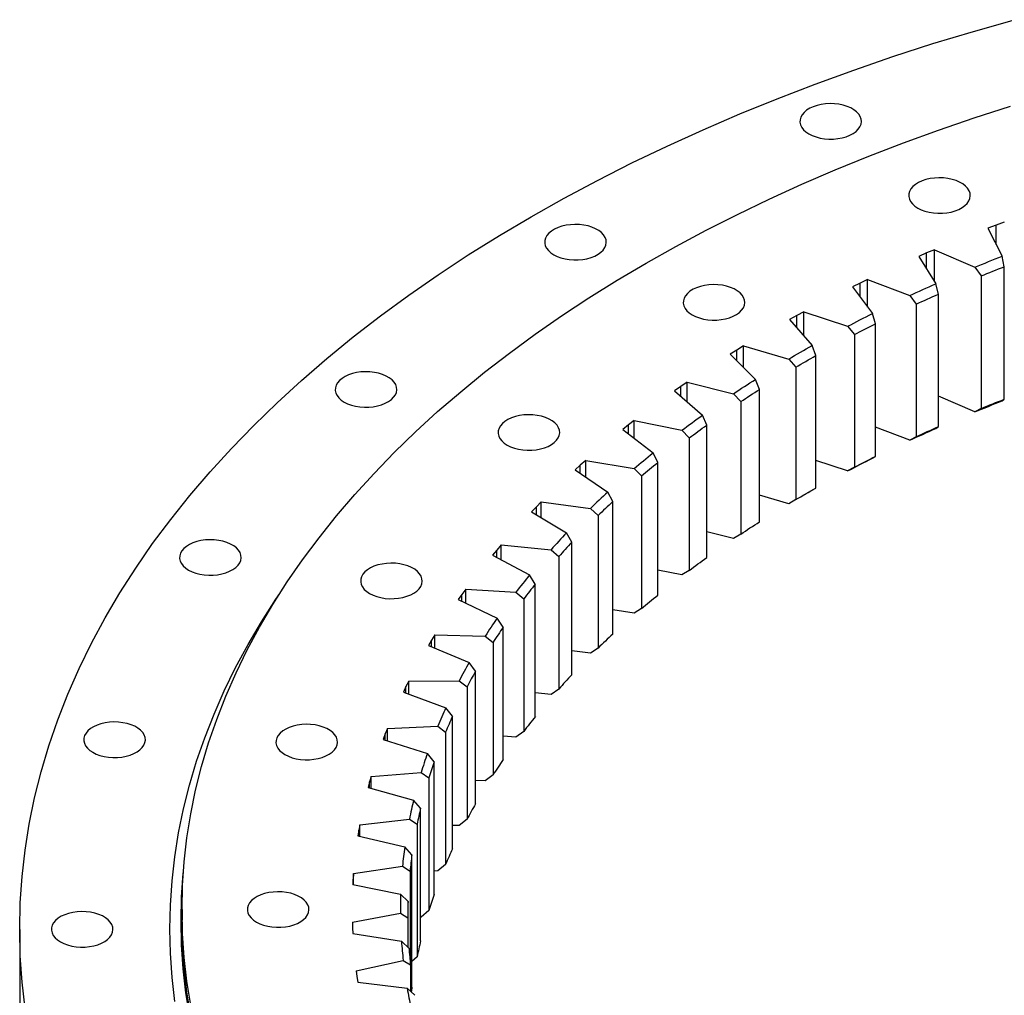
# Model space of a CAD drawing. Header units: millimetres. Extents: x -175 to 9204, y 25721 to 33312.
# Tile 8 of 12: x 5162 to 5690, y 29654 to 30178. Entities that reach past the tile are written whole.
import ezdxf

# ---------------------------------------------------------------- set-up
doc = ezdxf.new("R2010")
doc.units = ezdxf.units.MM
doc.header["$LTSCALE"] = 50

msp = doc.modelspace()

# ---------------------------------------------------------------- linework, layer by layer
at = {"lineweight": 25}
for p, q in [((5685.2, 30067.32), (5680.83, 30065.66)), ((5680.83, 30065.66), (5688.41, 30050.67)), ((5689.6, 30068.95), (5685.2, 30067.32)), ((5685.2, 30057.03), (5685.2, 30067.32)), ((5647.93, 30052.42), (5643.74, 30050.61)), ((5643.74, 30050.61), (5652.86, 30035.9)), ((5652.15, 30054.19), (5647.93, 30052.42)), ((5647.93, 30043.86), (5647.93, 30052.42)), ((5652.15, 30054.19), (5673.81, 30044.83)), ((5652.15, 30037.05), (5652.15, 30054.19)), ((5689.59, 30045.07), (5688.41, 30050.67)), ((5673.81, 30044.83), (5677.17, 30040.11)), ((5689.59, 29974.04), (5689.59, 30045.07)), ((5677.17, 30040.11), (5677.17, 29969.07)), ((5612.27, 30036.25), (5608.27, 30034.3)), ((5608.27, 30034.3), (5618.9, 30019.94)), ((5616.3, 30038.17), (5612.27, 30036.25)), ((5612.27, 30028.91), (5612.27, 30036.25)), ((5616.3, 30038.17), (5638.89, 30029.57)), ((5616.3, 30023.45), (5616.3, 30038.17)), ((5654.28, 30030.35), (5652.86, 30035.9)), ((5638.89, 30029.57), (5642.39, 30024.97)), ((5654.28, 29959.32), (5654.28, 30030.35)), ((5642.39, 30024.97), (5642.39, 29953.93)), ((5578.34, 30018.88), (5574.56, 30016.8)), ((5582.17, 30020.94), (5578.34, 30018.88)), ((5578.34, 30012.43), (5578.34, 30018.88)), ((5582.17, 30020.94), (5605.61, 30013.13)), ((5582.17, 30008.01), (5582.17, 30020.94)), ((5620.55, 30014.44), (5618.9, 30019.94)), ((5574.56, 30016.8), (5586.66, 30002.83)), ((5605.61, 30013.13), (5609.25, 30008.65)), ((5620.55, 29943.4), (5620.55, 30014.44)), ((5609.25, 30008.65), (5609.25, 29937.61)), ((5549.89, 30002.56), (5546.28, 30000.37)), ((5549.89, 30002.56), (5574.1, 29995.57)), ((5549.89, 29990.99), (5549.89, 30002.56)), ((5588.54, 29997.39), (5586.66, 30002.83)), ((5546.28, 30000.37), (5542.72, 29998.16)), ((5542.72, 29998.16), (5556.25, 29984.63)), ((5546.28, 29994.6), (5546.28, 30000.37)), ((5588.54, 29926.35), (5588.54, 29997.39)), ((5574.1, 29995.57), (5577.85, 29991.22)), ((5577.85, 29991.22), (5577.85, 29920.18)), ((5689.6, 29991.38), (5689.59, 29991.38)), ((5519.57, 29983.1), (5516.2, 29980.79)), ((5519.57, 29983.1), (5544.46, 29976.96)), ((5519.57, 29972.6), (5519.57, 29983.1)), ((5558.35, 29979.27), (5556.25, 29984.63)), ((5516.2, 29980.79), (5512.87, 29978.46)), ((5512.87, 29978.46), (5527.77, 29965.42)), ((5516.2, 29975.55), (5516.2, 29980.79)), ((5544.46, 29976.96), (5548.32, 29972.74)), ((5558.35, 29908.23), (5558.35, 29979.27)), ((5673.81, 29967.26), (5654.28, 29975.7)), ((5548.32, 29972.74), (5548.32, 29901.7)), ((5688.41, 29973.1), (5689.59, 29974.04)), ((5530.09, 29960.13), (5527.77, 29965.42)), ((5677.17, 29969.07), (5673.81, 29967.26)), ((5488.19, 29960.21), (5485.11, 29957.77)), ((5491.32, 29962.62), (5488.19, 29960.21)), ((5488.19, 29955.39), (5488.19, 29960.21)), ((5491.32, 29962.62), (5516.8, 29957.36)), ((5491.32, 29952.98), (5491.32, 29962.62)), ((5530.09, 29889.09), (5530.09, 29960.13)), ((5485.11, 29957.77), (5501.34, 29945.26)), ((5516.8, 29957.36), (5520.75, 29953.27)), ((5638.89, 29952), (5620.55, 29958.98)), ((5652.86, 29958.33), (5654.28, 29959.32)), ((5520.75, 29953.27), (5520.75, 29882.23)), ((5642.39, 29953.93), (5638.89, 29952)), ((5503.86, 29940.06), (5501.34, 29945.26)), ((5465.25, 29941.21), (5462.37, 29938.69)), ((5465.25, 29941.21), (5491.22, 29936.83)), ((5465.25, 29932.27), (5465.25, 29941.21)), ((5503.86, 29869.02), (5503.86, 29940.06)), ((5605.61, 29935.56), (5588.54, 29941.25)), ((5618.9, 29942.37), (5620.55, 29943.4)), ((5462.37, 29938.69), (5459.55, 29936.15)), ((5459.55, 29936.15), (5477.04, 29924.23)), ((5462.37, 29934.23), (5462.37, 29938.69)), ((5491.22, 29936.83), (5495.25, 29932.89)), ((5609.25, 29937.61), (5605.61, 29935.56)), ((5495.25, 29932.89), (5495.25, 29861.85)), ((5479.76, 29919.11), (5477.04, 29924.23)), ((5586.66, 29925.26), (5588.54, 29926.35)), ((5441.43, 29918.94), (5438.82, 29916.32)), ((5441.43, 29918.94), (5467.82, 29915.46)), ((5441.43, 29910.57), (5441.43, 29918.94)), ((5479.76, 29848.07), (5479.76, 29919.11)), ((5574.1, 29918), (5558.35, 29922.55)), ((5577.85, 29920.18), (5574.1, 29918)), ((5438.82, 29916.32), (5436.27, 29913.69)), ((5436.27, 29913.69), (5454.97, 29902.39)), ((5438.82, 29912.15), (5438.82, 29916.32)), ((5467.82, 29915.46), (5471.91, 29911.66)), ((5471.91, 29911.66), (5471.91, 29840.62)), ((5457.87, 29897.37), (5454.97, 29902.39)), ((5544.46, 29899.39), (5530.09, 29902.93)), ((5457.87, 29826.33), (5457.87, 29897.37)), ((5548.32, 29901.7), (5544.46, 29899.39)), ((5417.64, 29893.18), (5415.36, 29890.46)), ((5419.97, 29895.88), (5417.64, 29893.18)), ((5417.64, 29889.24), (5417.64, 29893.18)), ((5419.97, 29895.88), (5446.67, 29893.32)), ((5419.97, 29887.99), (5419.97, 29895.88)), ((5446.67, 29893.32), (5450.81, 29889.66)), ((5415.36, 29890.46), (5435.2, 29879.83)), ((5450.81, 29889.66), (5450.81, 29818.62)), ((5516.8, 29879.79), (5503.86, 29882.46)), ((5520.75, 29882.23), (5516.8, 29879.79)), ((5438.27, 29874.92), (5435.2, 29879.83)), ((5400.94, 29872.12), (5398.89, 29869.35)), ((5400.94, 29872.12), (5427.85, 29870.49)), ((5400.94, 29864.64), (5400.94, 29872.12)), ((5427.85, 29870.49), (5432.03, 29866.98)), ((5438.27, 29803.88), (5438.27, 29874.92)), ((5398.89, 29869.35), (5396.9, 29866.56)), ((5396.9, 29866.56), (5417.8, 29856.63)), ((5398.89, 29865.61), (5398.89, 29869.35)), ((5432.03, 29866.98), (5432.03, 29795.94)), ((5491.22, 29859.26), (5479.76, 29861.19)), ((5495.25, 29861.85), (5491.22, 29859.26)), ((5421.04, 29851.82), (5417.8, 29856.63)), ((5421.04, 29780.78), (5421.04, 29851.82)), ((5382.64, 29844.91), (5380.94, 29842.05)), ((5384.4, 29847.75), (5382.64, 29844.91)), ((5382.64, 29841.34), (5382.64, 29844.91)), ((5384.4, 29847.75), (5411.43, 29847.06)), ((5384.4, 29840.61), (5384.4, 29847.75)), ((5411.43, 29847.06), (5415.63, 29843.68)), ((5380.94, 29842.05), (5402.83, 29832.87)), ((5415.63, 29843.68), (5415.63, 29772.64)), ((5467.82, 29837.89), (5457.87, 29839.2)), ((5471.91, 29840.62), (5467.82, 29837.89)), ((5406.23, 29828.18), (5402.83, 29832.87)), ((5406.23, 29757.14), (5406.23, 29828.18)), ((5370.41, 29822.85), (5368.95, 29819.96)), ((5370.41, 29822.85), (5397.47, 29823.09)), ((5370.41, 29815.99), (5370.41, 29822.85)), ((5397.47, 29823.09), (5401.67, 29819.86)), ((5368.95, 29819.96), (5367.55, 29817.05)), ((5368.95, 29816.53), (5368.95, 29819.96)), ((5401.67, 29819.86), (5401.67, 29748.82)), ((5450.81, 29818.62), (5446.67, 29815.75)), ((5367.55, 29817.05), (5390.35, 29808.63)), ((5446.67, 29815.75), (5438.27, 29816.56)), ((5393.89, 29804.06), (5390.35, 29808.63)), ((5393.89, 29733.02), (5393.89, 29804.06)), ((5359.03, 29797.52), (5357.87, 29794.57)), ((5359.03, 29797.52), (5386.01, 29798.69)), ((5359.03, 29790.9), (5359.03, 29797.52)), ((5386.01, 29798.69), (5390.2, 29795.6)), ((5357.87, 29794.57), (5356.78, 29791.62)), ((5356.78, 29791.62), (5380.41, 29784.01)), ((5357.87, 29791.27), (5357.87, 29794.57)), ((5390.2, 29795.6), (5390.2, 29724.57)), ((5427.85, 29792.92), (5421.04, 29793.33)), ((5432.03, 29795.94), (5427.85, 29792.92)), ((5384.08, 29779.56), (5380.41, 29784.01)), ((5384.08, 29708.53), (5384.08, 29779.56)), ((5350.29, 29771.83), (5349.44, 29768.86)), ((5350.29, 29771.83), (5377.11, 29773.93)), ((5350.29, 29765.42), (5350.29, 29771.83)), ((5377.11, 29773.93), (5381.27, 29770.99)), ((5381.27, 29770.99), (5381.27, 29699.95)), ((5415.63, 29772.64), (5411.43, 29769.48)), ((5349.44, 29768.86), (5348.66, 29765.87)), ((5348.66, 29765.87), (5373.03, 29759.09)), ((5349.44, 29765.65), (5349.44, 29768.86)), ((5411.43, 29769.48), (5406.23, 29769.62)), ((5376.82, 29754.77), (5373.03, 29759.09)), ((5376.82, 29683.73), (5376.82, 29754.77)), ((5344.23, 29745.89), (5370.78, 29748.92)), ((5370.78, 29748.92), (5374.9, 29746.12)), ((5401.67, 29748.82), (5397.47, 29745.52)), ((5344.23, 29745.89), (5343.69, 29742.89)), ((5344.23, 29739.65), (5344.23, 29745.89)), ((5374.9, 29746.12), (5374.9, 29675.08)), ((5397.47, 29745.52), (5393.89, 29745.49)), ((5343.69, 29742.89), (5343.22, 29739.89)), ((5343.22, 29739.89), (5368.25, 29733.96)), ((5343.69, 29739.77), (5343.69, 29742.89)), ((5372.14, 29729.77), (5368.25, 29733.96)), ((5372.14, 29658.73), (5372.14, 29729.77)), ((5340.87, 29719.79), (5367.06, 29723.72)), ((5367.06, 29723.72), (5371.12, 29721.07)), ((5390.2, 29724.57), (5386.01, 29721.12)), ((5340.87, 29719.79), (5340.64, 29716.78)), ((5340.87, 29713.68), (5340.87, 29719.79)), ((5371.12, 29721.07), (5371.12, 29673.23)), ((5386.01, 29721.12), (5384.08, 29721.03)), ((5340.64, 29716.78), (5340.48, 29713.76)), ((5340.48, 29713.76), (5366.08, 29708.71)), ((5340.64, 29713.73), (5340.64, 29716.78)), ((5370.06, 29704.66), (5366.08, 29708.71)), ((5370.06, 29680.02), (5370.06, 29704.66)), ((5248.94, 29700.42), (5248.94, 29694.7)), ((5340.22, 29693.62), (5365.95, 29698.45)), ((5365.95, 29698.45), (5369.95, 29695.93)), ((5377.11, 29696.36), (5376.82, 29696.34)), ((5381.27, 29699.95), (5377.11, 29696.36)), ((5340.22, 29693.62), (5340.3, 29690.6)), ((5369.95, 29695.93), (5369.95, 29680.13)), ((5161.94, 29689.8), (5161.94, 29622.03)), ((5340.3, 29690.6), (5340.45, 29687.58)), ((5340.45, 29687.58), (5366.53, 29683.42)), ((5370.58, 29679.51), (5366.53, 29683.42)), ((5374.9, 29675.08), (5372.14, 29672.58)), ((5342.28, 29667.47), (5367.46, 29673.18)), ((5367.46, 29673.18), (5371.37, 29670.8)), ((5371.37, 29670.8), (5371.37, 29656.58)), ((5342.28, 29667.47), (5342.67, 29664.46)), ((5342.67, 29664.46), (5343.14, 29661.45)), ((5343.14, 29661.45), (5369.6, 29658.2)), ((5373.71, 29654.43), (5369.6, 29658.2))]:
    msp.add_line(p, q, dxfattribs=at)
at = {"lineweight": 25, "flags": 128}
for points in [[(5164.83, 29647.41), (5163.23, 29661.52), (5162.26, 29675.66), (5161.94, 29689.8), (5162.26, 29703.95), (5163.23, 29718.08), (5164.83, 29732.2), (5167.07, 29746.28), (5169.95, 29760.33), (5173.47, 29774.33), (5177.62, 29788.27), (5182.4, 29802.15), (5187.8, 29815.94), (5193.84, 29829.65), (5200.49, 29843.27), (5207.75, 29856.78), (5215.63, 29870.17), (5224.11, 29883.44), (5233.19, 29896.58), (5242.86, 29909.58), (5253.12, 29922.42), (5263.96, 29935.11), (5275.37, 29947.63), (5287.34, 29959.97), (5299.87, 29972.13), (5312.95, 29984.09), (5326.56, 29995.85), (5340.7, 30007.41), (5355.36, 30018.74), (5370.53, 30029.85), (5386.2, 30040.73), (5402.36, 30051.36), (5418.99, 30061.75), (5436.09, 30071.88), (5453.64, 30081.75), (5471.64, 30091.35), (5490.06, 30100.68), (5508.9, 30109.73), (5528.14, 30118.48), (5547.78, 30126.95), (5567.79, 30135.11), (5588.16, 30142.97), (5608.88, 30150.52), (5629.94, 30157.75), (5651.32, 30164.66), (5673.01, 30171.25), (5694.98, 30177.51)], [(5253.59, 29649.19), (5251.56, 29661.96), (5250.11, 29674.77), (5249.23, 29687.59), (5248.94, 29700.42), (5249.23, 29713.25), (5250.11, 29726.07), (5251.56, 29738.87), (5253.59, 29751.65), (5256.21, 29764.39), (5259.39, 29777.09), (5263.16, 29789.73), (5267.5, 29802.32), (5272.4, 29814.83), (5277.87, 29827.27), (5283.9, 29839.62), (5290.5, 29851.87), (5297.64, 29864.02), (5305.33, 29876.06), (5313.57, 29887.98), (5322.34, 29899.77), (5331.65, 29911.42), (5341.48, 29922.93), (5351.83, 29934.28), (5362.69, 29945.48), (5374.05, 29956.5), (5385.91, 29967.35), (5398.26, 29978.02), (5411.09, 29988.5), (5424.39, 29998.78), (5438.15, 30008.86), (5452.36, 30018.72), (5467.01, 30028.37), (5482.1, 30037.79), (5497.61, 30046.98), (5513.53, 30055.94), (5529.85, 30064.65), (5546.56, 30073.11), (5563.65, 30081.31), (5581.1, 30089.25), (5598.91, 30096.93), (5617.06, 30104.34), (5635.54, 30111.46), (5654.34, 30118.31), (5673.44, 30124.87), (5692.83, 30131.14)], [(5584.87, 30116.26), (5586.7, 30115.36), (5588.73, 30114.61), (5590.93, 30114.04), (5593.25, 30113.67), (5595.64, 30113.49), (5598.04, 30113.51), (5600.42, 30113.74), (5602.72, 30114.17), (5604.88, 30114.78), (5606.86, 30115.57), (5608.63, 30116.51), (5610.13, 30117.6), (5611.35, 30118.8), (5612.25, 30120.09), (5612.82, 30121.44), (5613.04, 30122.83), (5612.91, 30124.21), (5612.42, 30125.58), (5611.61, 30126.88), (5610.47, 30128.11), (5609.03, 30129.23), (5607.32, 30130.21), (5605.39, 30131.04), (5603.27, 30131.7), (5601, 30132.17), (5598.64, 30132.45), (5596.24, 30132.52), (5593.84, 30132.4), (5591.5, 30132.07), (5589.26, 30131.55), (5587.19, 30130.85), (5585.31, 30129.98), (5583.67, 30128.96), (5582.3, 30127.81), (5581.24, 30126.56), (5580.5, 30125.24), (5580.11, 30123.87), (5580.06, 30122.48), (5580.37, 30121.1), (5581.02, 30119.76), (5582.01, 30118.49), (5583.3, 30117.32), (5584.87, 30116.26)], [(5643.21, 30076.48), (5645.03, 30075.57), (5647.06, 30074.82), (5649.26, 30074.26), (5651.58, 30073.88), (5653.97, 30073.7), (5656.38, 30073.73), (5658.76, 30073.96), (5661.05, 30074.38), (5663.21, 30074.99), (5665.2, 30075.78), (5666.96, 30076.73), (5668.47, 30077.81), (5669.68, 30079.01), (5670.59, 30080.3), (5671.15, 30081.66), (5671.37, 30083.04), (5671.24, 30084.43), (5670.76, 30085.79), (5669.94, 30087.1), (5668.8, 30088.32), (5667.36, 30089.44), (5665.66, 30090.42), (5663.73, 30091.25), (5661.6, 30091.91), (5659.34, 30092.38), (5656.98, 30092.66), (5654.57, 30092.74), (5652.17, 30092.61), (5649.83, 30092.28), (5647.6, 30091.76), (5645.52, 30091.06), (5643.64, 30090.19), (5642, 30089.17), (5640.64, 30088.03), (5639.57, 30086.78), (5638.84, 30085.46), (5638.44, 30084.08), (5638.4, 30082.69), (5638.71, 30081.31), (5639.36, 30079.98), (5640.34, 30078.71), (5641.63, 30077.53), (5643.21, 30076.48)], [(5448.11, 30051.47), (5449.93, 30050.56), (5451.97, 30049.82), (5454.17, 30049.25), (5456.49, 30048.87), (5458.87, 30048.7), (5461.28, 30048.72), (5463.66, 30048.95), (5465.95, 30049.37), (5468.12, 30049.99), (5470.1, 30050.77), (5471.86, 30051.72), (5473.37, 30052.81), (5474.59, 30054.01), (5475.49, 30055.3), (5476.06, 30056.65), (5476.28, 30058.03), (5476.14, 30059.42), (5475.66, 30060.78), (5474.84, 30062.09), (5473.7, 30063.32), (5472.27, 30064.43), (5470.56, 30065.42), (5468.63, 30066.24), (5466.51, 30066.9), (5464.24, 30067.38), (5461.88, 30067.65), (5459.48, 30067.73), (5457.08, 30067.6), (5454.74, 30067.28), (5452.5, 30066.76), (5450.42, 30066.05), (5448.55, 30065.18), (5446.91, 30064.16), (5445.54, 30063.02), (5444.48, 30061.77), (5443.74, 30060.45), (5443.35, 30059.07), (5443.3, 30057.68), (5443.61, 30056.31), (5444.26, 30054.97), (5445.24, 30053.7), (5446.54, 30052.52), (5448.11, 30051.47)], [(5673.81, 30044.83), (5675.62, 30045.57), (5677.44, 30046.31), (5679.26, 30047.04), (5681.08, 30047.77), (5682.91, 30048.5), (5684.74, 30049.23), (5686.57, 30049.95), (5688.41, 30050.67)], [(5677.17, 30040.11), (5678.71, 30040.74), (5680.26, 30041.36), (5681.81, 30041.99), (5683.36, 30042.61), (5684.91, 30043.23), (5686.47, 30043.85), (5688.03, 30044.46), (5689.59, 30045.07)], [(5522.36, 30019.22), (5524.18, 30018.32), (5526.21, 30017.57), (5528.41, 30017), (5530.73, 30016.63), (5533.12, 30016.45), (5535.53, 30016.47), (5537.91, 30016.7), (5540.2, 30017.13), (5542.36, 30017.74), (5544.35, 30018.53), (5546.11, 30019.47), (5547.62, 30020.56), (5548.83, 30021.76), (5549.74, 30023.05), (5550.3, 30024.4), (5550.52, 30025.79), (5550.39, 30027.17), (5549.91, 30028.54), (5549.09, 30029.84), (5547.95, 30031.07), (5546.51, 30032.19), (5544.81, 30033.17), (5542.88, 30034), (5540.75, 30034.66), (5538.49, 30035.13), (5536.13, 30035.41), (5533.72, 30035.48), (5531.32, 30035.36), (5528.98, 30035.03), (5526.75, 30034.51), (5524.67, 30033.81), (5522.79, 30032.94), (5521.15, 30031.92), (5519.79, 30030.77), (5518.72, 30029.52), (5517.99, 30028.2), (5517.59, 30026.83), (5517.55, 30025.44), (5517.86, 30024.06), (5518.51, 30022.72), (5519.49, 30021.45), (5520.78, 30020.28), (5522.36, 30019.22)], [(5638.89, 30029.57), (5640.62, 30030.37), (5642.36, 30031.17), (5644.1, 30031.97), (5645.84, 30032.76), (5647.59, 30033.55), (5649.34, 30034.34), (5651.1, 30035.12), (5652.86, 30035.9)], [(5642.39, 30024.97), (5643.87, 30025.65), (5645.35, 30026.33), (5646.83, 30027), (5648.31, 30027.68), (5649.8, 30028.35), (5651.29, 30029.02), (5652.78, 30029.69), (5654.28, 30030.35)], [(5605.61, 30013.13), (5607.26, 30013.99), (5608.91, 30014.85), (5610.56, 30015.71), (5612.22, 30016.56), (5613.89, 30017.41), (5615.55, 30018.25), (5617.23, 30019.1), (5618.9, 30019.94)], [(5609.25, 30008.65), (5610.65, 30009.38), (5612.06, 30010.11), (5613.46, 30010.84), (5614.88, 30011.56), (5616.29, 30012.29), (5617.71, 30013.01), (5619.13, 30013.72), (5620.55, 30014.44)], [(5574.1, 29995.57), (5575.65, 29996.49), (5577.21, 29997.4), (5578.77, 29998.31), (5580.34, 29999.22), (5581.91, 30000.13), (5583.49, 30001.03), (5585.07, 30001.93), (5586.66, 30002.83)], [(5577.85, 29991.22), (5579.18, 29992), (5580.5, 29992.78), (5581.83, 29993.55), (5583.17, 29994.32), (5584.51, 29995.09), (5585.85, 29995.86), (5587.19, 29996.63), (5588.54, 29997.39)], [(5335.87, 29972.52), (5337.7, 29971.61), (5339.73, 29970.87), (5341.93, 29970.3), (5344.25, 29969.92), (5346.64, 29969.74), (5349.05, 29969.77), (5351.42, 29970), (5353.72, 29970.42), (5355.88, 29971.04), (5357.86, 29971.82), (5359.63, 29972.77), (5361.13, 29973.86), (5362.35, 29975.06), (5363.25, 29976.34), (5363.82, 29977.7), (5364.04, 29979.08), (5363.91, 29980.47), (5363.43, 29981.83), (5362.61, 29983.14), (5361.47, 29984.37), (5360.03, 29985.48), (5358.33, 29986.46), (5356.39, 29987.29), (5354.27, 29987.95), (5352.01, 29988.43), (5349.64, 29988.7), (5347.24, 29988.78), (5344.84, 29988.65), (5342.5, 29988.33), (5340.27, 29987.8), (5338.19, 29987.1), (5336.31, 29986.23), (5334.67, 29985.21), (5333.3, 29984.07), (5332.24, 29982.82), (5331.5, 29981.5), (5331.11, 29980.12), (5331.07, 29978.73), (5331.37, 29977.35), (5332.02, 29976.02), (5333.01, 29974.75), (5334.3, 29973.57), (5335.87, 29972.52)], [(5544.46, 29976.96), (5545.91, 29977.93), (5547.37, 29978.89), (5548.84, 29979.86), (5550.31, 29980.82), (5551.79, 29981.78), (5553.27, 29982.73), (5554.76, 29983.68), (5556.25, 29984.63)], [(5548.32, 29972.74), (5549.56, 29973.56), (5550.81, 29974.38), (5552.05, 29975.2), (5553.3, 29976.02), (5554.56, 29976.83), (5555.82, 29977.65), (5557.08, 29978.46), (5558.35, 29979.27)], [(5673.81, 29967.26), (5675.62, 29968), (5677.44, 29968.74), (5679.26, 29969.47), (5681.08, 29970.2), (5682.91, 29970.93), (5684.74, 29971.66), (5686.57, 29972.38), (5688.41, 29973.1)], [(5677.17, 29969.07), (5678.71, 29969.7), (5680.26, 29970.32), (5681.81, 29970.95), (5683.36, 29971.57), (5684.91, 29972.19), (5686.47, 29972.81), (5688.03, 29973.42), (5689.59, 29974.04)], [(5423.18, 29949.46), (5425, 29948.55), (5427.03, 29947.8), (5429.23, 29947.24), (5431.55, 29946.86), (5433.94, 29946.68), (5436.35, 29946.71), (5438.73, 29946.94), (5441.02, 29947.36), (5443.18, 29947.97), (5445.17, 29948.76), (5446.93, 29949.71), (5448.44, 29950.79), (5449.65, 29951.99), (5450.56, 29953.28), (5451.12, 29954.64), (5451.34, 29956.02), (5451.21, 29957.41), (5450.73, 29958.77), (5449.91, 29960.08), (5448.77, 29961.3), (5447.33, 29962.42), (5445.63, 29963.4), (5443.7, 29964.23), (5441.57, 29964.89), (5439.31, 29965.36), (5436.95, 29965.64), (5434.54, 29965.72), (5432.15, 29965.59), (5429.8, 29965.26), (5427.57, 29964.74), (5425.49, 29964.04), (5423.61, 29963.17), (5421.97, 29962.15), (5420.61, 29961.01), (5419.54, 29959.76), (5418.81, 29958.43), (5418.41, 29957.06), (5418.37, 29955.67), (5418.68, 29954.29), (5419.33, 29952.95), (5420.31, 29951.68), (5421.6, 29950.51), (5423.18, 29949.46)], [(5516.8, 29957.36), (5518.15, 29958.37), (5519.51, 29959.39), (5520.87, 29960.4), (5522.24, 29961.41), (5523.62, 29962.42), (5525, 29963.42), (5526.38, 29964.42), (5527.77, 29965.42)], [(5520.75, 29953.27), (5521.91, 29954.14), (5523.06, 29955), (5524.23, 29955.86), (5525.39, 29956.72), (5526.56, 29957.57), (5527.73, 29958.43), (5528.91, 29959.28), (5530.09, 29960.13)], [(5638.89, 29952), (5640.62, 29952.8), (5642.36, 29953.6), (5644.1, 29954.4), (5645.84, 29955.19), (5647.59, 29955.98), (5649.34, 29956.77), (5651.1, 29957.55), (5652.86, 29958.33)], [(5642.39, 29953.93), (5643.87, 29954.61), (5645.35, 29955.29), (5646.83, 29955.96), (5648.31, 29956.64), (5649.8, 29957.31), (5651.29, 29957.98), (5652.78, 29958.65), (5654.28, 29959.32)], [(5491.22, 29936.83), (5492.47, 29937.89), (5493.72, 29938.95), (5494.97, 29940.01), (5496.24, 29941.07), (5497.5, 29942.12), (5498.78, 29943.17), (5500.06, 29944.22), (5501.34, 29945.26)], [(5495.25, 29932.89), (5496.32, 29933.79), (5497.38, 29934.69), (5498.45, 29935.59), (5499.52, 29936.49), (5500.6, 29937.38), (5501.68, 29938.27), (5502.77, 29939.17), (5503.86, 29940.06)], [(5605.61, 29935.56), (5607.26, 29936.42), (5608.91, 29937.28), (5610.56, 29938.13), (5612.22, 29938.99), (5613.89, 29939.84), (5615.55, 29940.68), (5617.23, 29941.53), (5618.9, 29942.37)], [(5609.25, 29937.61), (5610.65, 29938.34), (5612.06, 29939.07), (5613.46, 29939.8), (5614.88, 29940.52), (5616.29, 29941.25), (5617.71, 29941.97), (5619.13, 29942.69), (5620.55, 29943.4)], [(5577.85, 29920.18), (5579.18, 29920.96), (5580.5, 29921.74), (5581.83, 29922.51), (5583.17, 29923.28), (5584.51, 29924.05), (5585.85, 29924.82), (5587.19, 29925.59), (5588.54, 29926.35)], [(5582.25, 29922.75), (5583.49, 29923.46), (5585.07, 29924.36), (5586.66, 29925.26)], [(5548.32, 29901.7), (5549.56, 29902.52), (5550.81, 29903.35), (5552.05, 29904.16), (5553.3, 29904.98), (5554.56, 29905.8), (5555.82, 29906.61), (5557.08, 29907.42), (5558.35, 29908.23)], [(5252.47, 29882.45), (5254.3, 29881.54), (5256.33, 29880.79), (5258.53, 29880.22), (5260.85, 29879.85), (5263.24, 29879.67), (5265.65, 29879.7), (5268.02, 29879.92), (5270.32, 29880.35), (5272.48, 29880.96), (5274.46, 29881.75), (5276.23, 29882.7), (5277.73, 29883.78), (5278.95, 29884.98), (5279.85, 29886.27), (5280.42, 29887.62), (5280.64, 29889.01), (5280.51, 29890.4), (5280.03, 29891.76), (5279.21, 29893.07), (5278.07, 29894.29), (5276.63, 29895.41), (5274.93, 29896.39), (5272.99, 29897.22), (5270.87, 29897.88), (5268.61, 29898.35), (5266.24, 29898.63), (5263.84, 29898.7), (5261.44, 29898.58), (5259.1, 29898.25), (5256.87, 29897.73), (5254.79, 29897.03), (5252.91, 29896.16), (5251.27, 29895.14), (5249.9, 29893.99), (5248.84, 29892.75), (5248.1, 29891.42), (5247.71, 29890.05), (5247.67, 29888.66), (5247.97, 29887.28), (5248.62, 29885.94), (5249.61, 29884.67), (5250.9, 29883.5), (5252.47, 29882.45)], [(5349.48, 29869.86), (5351.3, 29868.96), (5353.34, 29868.21), (5355.54, 29867.64), (5357.86, 29867.27), (5360.24, 29867.09), (5362.65, 29867.11), (5365.03, 29867.34), (5367.32, 29867.77), (5369.49, 29868.38), (5371.47, 29869.17), (5373.23, 29870.11), (5374.74, 29871.2), (5375.96, 29872.4), (5376.86, 29873.69), (5377.43, 29875.04), (5377.65, 29876.43), (5377.51, 29877.81), (5377.03, 29879.18), (5376.21, 29880.48), (5375.07, 29881.71), (5373.64, 29882.83), (5371.93, 29883.81), (5370, 29884.64), (5367.88, 29885.3), (5365.61, 29885.77), (5363.25, 29886.05), (5360.85, 29886.12), (5358.45, 29886), (5356.11, 29885.67), (5353.87, 29885.15), (5351.79, 29884.45), (5349.92, 29883.58), (5348.28, 29882.56), (5346.91, 29881.41), (5345.85, 29880.16), (5345.11, 29878.84), (5344.72, 29877.47), (5344.67, 29876.08), (5344.98, 29874.7), (5345.63, 29873.36), (5346.61, 29872.09), (5347.91, 29870.92), (5349.48, 29869.86)], [(5520.75, 29882.23), (5521.91, 29883.1), (5523.06, 29883.96), (5524.23, 29884.82), (5525.39, 29885.68), (5526.56, 29886.53), (5527.73, 29887.39), (5528.91, 29888.24), (5530.09, 29889.09)], [(5245.08, 29651.14), (5243.61, 29664.04), (5242.74, 29676.96), (5242.44, 29689.88), (5242.74, 29702.81), (5243.61, 29715.73), (5245.08, 29728.63), (5247.13, 29741.51), (5249.76, 29754.35), (5252.97, 29767.14), (5256.77, 29779.88), (5261.14, 29792.56), (5266.08, 29805.18), (5271.59, 29817.71), (5277.67, 29830.15), (5284.31, 29842.5), (5291.51, 29854.74), (5299.26, 29866.87), (5301.65, 29870.42)], [(5495.25, 29861.85), (5496.32, 29862.75), (5497.38, 29863.65), (5498.45, 29864.55), (5499.52, 29865.45), (5500.6, 29866.34), (5501.68, 29867.24), (5502.77, 29868.13), (5503.86, 29869.02)], [(5201.12, 29784.71), (5202.94, 29783.8), (5204.97, 29783.05), (5207.17, 29782.49), (5209.49, 29782.11), (5211.88, 29781.93), (5214.29, 29781.96), (5216.66, 29782.19), (5218.96, 29782.61), (5221.12, 29783.22), (5223.1, 29784.01), (5224.87, 29784.96), (5226.38, 29786.04), (5227.59, 29787.24), (5228.49, 29788.53), (5229.06, 29789.89), (5229.28, 29791.27), (5229.15, 29792.66), (5228.67, 29794.02), (5227.85, 29795.33), (5226.71, 29796.55), (5225.27, 29797.67), (5223.57, 29798.65), (5221.63, 29799.48), (5219.51, 29800.14), (5217.25, 29800.61), (5214.89, 29800.89), (5212.48, 29800.97), (5210.08, 29800.84), (5207.74, 29800.51), (5205.51, 29799.99), (5203.43, 29799.29), (5201.55, 29798.42), (5199.91, 29797.4), (5198.54, 29796.26), (5197.48, 29795.01), (5196.75, 29793.69), (5196.35, 29792.31), (5196.31, 29790.92), (5196.62, 29789.54), (5197.27, 29788.2), (5198.25, 29786.94), (5199.54, 29785.76), (5201.12, 29784.71)], [(5304.1, 29783.5), (5305.92, 29782.59), (5307.95, 29781.84), (5310.15, 29781.28), (5312.47, 29780.9), (5314.86, 29780.72), (5317.27, 29780.75), (5319.65, 29780.98), (5321.94, 29781.4), (5324.1, 29782.01), (5326.09, 29782.8), (5327.85, 29783.75), (5329.36, 29784.83), (5330.58, 29786.03), (5331.48, 29787.32), (5332.04, 29788.68), (5332.26, 29790.06), (5332.13, 29791.45), (5331.65, 29792.81), (5330.83, 29794.12), (5329.69, 29795.34), (5328.25, 29796.46), (5326.55, 29797.44), (5324.62, 29798.27), (5322.5, 29798.93), (5320.23, 29799.4), (5317.87, 29799.68), (5315.46, 29799.76), (5313.07, 29799.63), (5310.72, 29799.3), (5308.49, 29798.78), (5306.41, 29798.08), (5304.53, 29797.21), (5302.89, 29796.19), (5301.53, 29795.05), (5300.47, 29793.8), (5299.73, 29792.47), (5299.33, 29791.1), (5299.29, 29789.71), (5299.6, 29788.33), (5300.25, 29786.99), (5301.23, 29785.72), (5302.52, 29784.55), (5304.1, 29783.5)], [(5253.1, 29643.03), (5251.06, 29655.82), (5249.61, 29668.63), (5248.73, 29681.46), (5248.44, 29694.29), (5248.73, 29707.13), (5249.61, 29719.96), (5249.65, 29720.46)], [(5288.78, 29693.68), (5290.6, 29692.77), (5292.63, 29692.03), (5294.83, 29691.46), (5297.15, 29691.08), (5299.54, 29690.91), (5301.95, 29690.93), (5304.32, 29691.16), (5306.62, 29691.58), (5308.78, 29692.2), (5310.76, 29692.99), (5312.53, 29693.93), (5314.03, 29695.02), (5315.25, 29696.22), (5316.15, 29697.51), (5316.72, 29698.86), (5316.94, 29700.24), (5316.81, 29701.63), (5316.33, 29702.99), (5315.51, 29704.3), (5314.37, 29705.53), (5312.93, 29706.64), (5311.23, 29707.63), (5309.29, 29708.46), (5307.17, 29709.11), (5304.91, 29709.59), (5302.55, 29709.86), (5300.14, 29709.94), (5297.74, 29709.81), (5295.4, 29709.49), (5293.17, 29708.97), (5291.09, 29708.26), (5289.21, 29707.39), (5287.57, 29706.38), (5286.2, 29705.23), (5285.14, 29703.98), (5284.41, 29702.66), (5284.01, 29701.29), (5283.97, 29699.9), (5284.27, 29698.52), (5284.93, 29697.18), (5285.91, 29695.91), (5287.2, 29694.73), (5288.78, 29693.68)], [(5183.78, 29683.07), (5185.6, 29682.16), (5187.63, 29681.41), (5189.83, 29680.84), (5192.15, 29680.47), (5194.54, 29680.29), (5196.95, 29680.32), (5199.32, 29680.54), (5201.62, 29680.97), (5203.78, 29681.58), (5205.76, 29682.37), (5207.53, 29683.32), (5209.03, 29684.4), (5210.25, 29685.6), (5211.15, 29686.89), (5211.72, 29688.24), (5211.94, 29689.63), (5211.81, 29691.02), (5211.33, 29692.38), (5210.51, 29693.69), (5209.37, 29694.91), (5207.93, 29696.03), (5206.23, 29697.01), (5204.29, 29697.84), (5202.17, 29698.5), (5199.91, 29698.97), (5197.55, 29699.25), (5195.14, 29699.33), (5192.74, 29699.2), (5190.4, 29698.87), (5188.17, 29698.35), (5186.09, 29697.65), (5184.21, 29696.78), (5182.57, 29695.76), (5181.2, 29694.61), (5180.14, 29693.37), (5179.41, 29692.04), (5179.01, 29690.67), (5178.97, 29689.28), (5179.27, 29687.9), (5179.93, 29686.56), (5180.91, 29685.29), (5182.2, 29684.12), (5183.78, 29683.07)], [(5253.59, 29643.47), (5251.56, 29656.25), (5250.11, 29669.05), (5249.23, 29681.87), (5248.94, 29694.7)]]:
    msp.add_lwpolyline(points, dxfattribs=at)
at = {"lineweight": 25}
for centre, radius, start, end in [((5793.35, 29582.03), 465.99, 132.7489, 134.3138), ((5795.01, 29579.41), 463.45, 132.8623, 134.2004), ((5760.68, 29614.18), 420.15, 136.6871, 138.3638), ((5762.52, 29611.38), 417.85, 136.8086, 138.2423), ((5729.6, 29640.63), 379.33, 140.9062, 142.7011), ((5731.61, 29637.69), 377.25, 141.0362, 142.571), ((5700.84, 29661.52), 343.78, 145.42, 147.3366), ((5703.01, 29658.46), 341.9, 145.5589, 147.1977), ((5795.01, 29508.37), 463.45, 132.8623, 134.2004), ((5675.09, 29677.16), 313.64, 150.2344, 152.2719), ((5677.39, 29674.02), 311.92, 150.382, 152.1242), ((5762.52, 29540.34), 417.85, 136.8086, 138.2423), ((5652.96, 29688.09), 288.95, 155.3434, 157.4954), ((5655.38, 29684.89), 287.37, 155.4993, 157.3395), ((5731.61, 29566.65), 377.25, 141.0362, 142.571), ((5634.99, 29694.99), 269.7, 160.7265, 162.9797), ((5703.01, 29587.42), 341.9, 145.5589, 147.1977), ((5637.52, 29691.75), 268.22, 160.8897, 162.8164), ((5621.64, 29698.7), 255.83, 166.3455, 168.6795), ((5624.23, 29695.44), 254.43, 166.5147, 168.5103), ((5677.39, 29602.98), 311.92, 150.382, 152.1242), ((5613.22, 29700.16), 247.29, 172.1449, 174.5323), ((5655.38, 29613.85), 287.37, 155.4993, 157.3395), ((5615.86, 29696.9), 245.93, 172.3179, 174.3593), ((5609.95, 29700.42), 244.01, 178.0533, 180.462), ((5637.52, 29620.71), 268.22, 160.8897, 162.8164), ((5612.61, 29697.15), 242.67, 178.2278, 180.2875), ((5611.91, 29700.54), 245.98, 183.9893, 186.3852), ((5624.23, 29624.4), 254.43, 166.5147, 168.5103), ((5614.56, 29697.27), 244.63, 184.1629, 186.2116), ((5619.06, 29701.6), 253.2, 189.8689, 192.219), ((5616.57, 29625.77), 246.64, 172.3192, 172.9229)]:
    msp.add_arc(centre, radius, start, end, dxfattribs=at)

doc.saveas('drawing.dxf')
